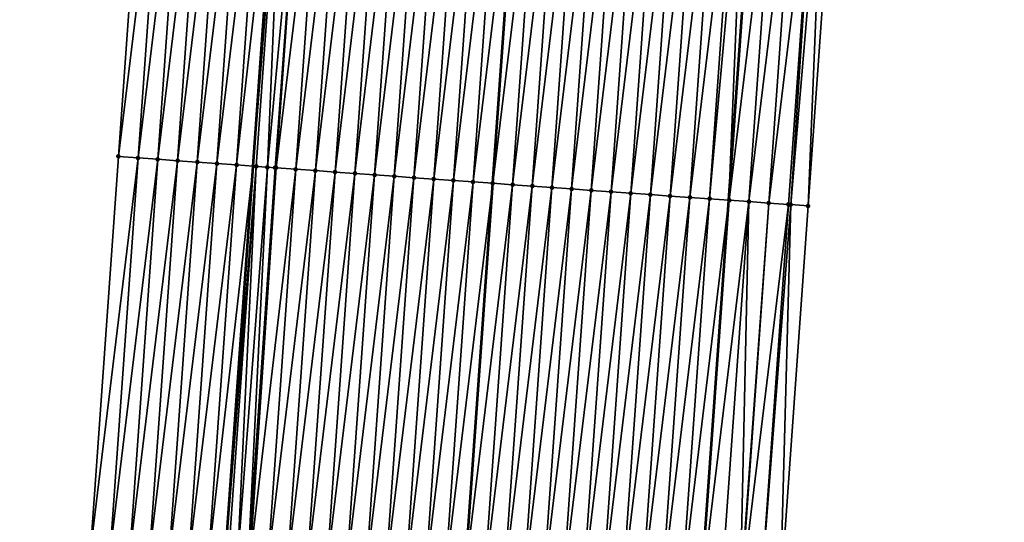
# Model space of a CAD drawing. Header units: feet. Extents: x 2017353 to 2024169, y 808050 to 818690.
# Tile 96 of 256: x 2023559 to 2023609, y 811662 to 811687. Entities that reach past the tile are written whole.
import ezdxf

# ---------------------------------------------------------------- set-up
doc = ezdxf.new("R2010")
doc.units = ezdxf.units.FT
doc.header["$MEASUREMENT"] = 0
for name, color, linetype, lineweight in [('EP_Travel Lane', 172, 'Continuous', 53), ('SB-Road Shots', 141, 'Continuous', 100), ('SB-Road X-Section', 40, 'Continuous', 13), ('STRIPING', 60, 'Continuous', 53)]:
    doc.layers.add(name, color=color, linetype=linetype, lineweight=lineweight)
doc.layers.add('I-77-MM15-17_SB-Surface-BORDER', color=7, linetype='Continuous')
doc.layers.add('I-77-MM15-17_SB-Surface-TIN', color=7, linetype='Continuous')

msp = doc.modelspace()

# ---------------------------------------------------------------- linework, layer by layer
at = {"layer": 'EP_Travel Lane'}
for points in [[(2023562.377496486, 811560.3239813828, 328.0193089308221), (2023563.794830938, 811580.2675545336, 328.5182442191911), (2023565.212156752, 811600.2110061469, 329.0227617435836), (2023566.629507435, 811620.1548077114, 329.5112080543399), (2023568.046923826, 811640.0995338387, 329.9572107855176), (2023569.46444535, 811660.0457393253, 330.3352966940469), (2023570.88201452, 811679.9926152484, 330.6826031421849), (2023572.299606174, 811699.9398075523, 331.0153846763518), (2023573.717202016, 811719.8870587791, 331.3454559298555), (2023575.021061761, 811739.7389970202, 331.6874574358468), (2023576.274199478, 811759.6968938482, 332.0226717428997), (2023577.527360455, 811779.655161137, 332.3344036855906), (2023578.780511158, 811799.6132648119, 332.6564970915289), (2023580.033665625, 811819.5714284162, 332.9748043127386), (2023581.286849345, 811839.5300579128, 333.2635521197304), (2023582.540058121, 811859.4890864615, 333.5270044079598)], [(2023587.883992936, 811578.544735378, 329.0270137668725), (2023589.301378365, 811598.4890258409, 329.4930151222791), (2023590.718705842, 811618.4325008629, 329.9964579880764), (2023592.136084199, 811638.3766918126, 330.4670303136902), (2023593.553544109, 811658.3220303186, 330.8849189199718), (2023594.971077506, 811678.2684028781, 331.2553345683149), (2023596.388638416, 811698.2151625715, 331.6079770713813), (2023597.806155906, 811718.1613112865, 331.9886744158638), (2023599.122966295, 811738.2145639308, 332.3997315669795), (2023600.375754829, 811758.1715792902, 332.7920178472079), (2023601.628551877, 811778.1287302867, 333.1756918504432), (2023602.881366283, 811798.0861577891, 333.5418450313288), (2023604.134184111, 811818.0436398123, 333.9045266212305), (2023605.387032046, 811838.0016014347, 334.2368079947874), (2023606.63990318, 811857.9599326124, 334.5456429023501)]]:
    msp.add_polyline3d(points, dxfattribs=at)
at = {"layer": 'I-77-MM15-17_SB-Surface-BORDER', "color": 3, "linetype": 'Continuous', "lineweight": -3}
for points in [[(2023559.070576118, 811560.5617548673, 327.8915580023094), (2023560.933286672, 811580.4731943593, 328.4127381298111), (2023559.849592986, 811600.596060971, 328.8394939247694), (2023561.809239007, 811620.5014300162, 329.3233320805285), (2023561.895866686, 811640.5421001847, 329.7061415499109), (2023562.648093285, 811660.537178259, 330.0111711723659), (2023564.066304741, 811680.4837550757, 330.3700557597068), (2023565.483661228, 811700.4307697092, 330.7117163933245), (2023566.900969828, 811720.3771104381, 331.0843075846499), (2023568.200542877, 811740.1714655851, 331.4180361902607), (2023569.453551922, 811760.1296739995, 331.7340766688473), (2023570.706577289, 811780.0881423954, 332.033647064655), (2023572.957573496, 811799.9829299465, 332.3980428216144), (2023574.210612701, 811819.9416187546, 332.6836349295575), (2023576.461632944, 811839.836789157, 333.0237523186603), (2023577.714692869, 811859.7958079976, 333.2884096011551)], [(2023608.908797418, 811857.8165417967, 334.6053937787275), (2023607.886737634, 811837.8437319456, 334.2957989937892), (2023606.85559507, 811817.8717074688, 333.972601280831), (2023606.200480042, 811797.8765649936, 333.6184926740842), (2023605.513771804, 811777.8836316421, 333.2501123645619), (2023603.970333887, 811757.9449947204, 332.8495645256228), (2023603.130766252, 811737.9624496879, 332.4311883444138), (2023601.811508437, 811717.876169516, 332.0132129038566), (2023600.394228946, 811697.930238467, 331.6217986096), (2023598.976853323, 811677.9829545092, 331.2925025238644), (2023597.559575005, 811658.0370399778, 330.9003367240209), (2023596.142360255, 811638.0920200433, 330.4671003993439), (2023594.725206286, 811618.1478555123, 329.9945930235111), (2023592.310642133, 811598.2756217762, 329.4737199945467), (2023590.893465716, 811578.3311413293, 329.0157191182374)]]:
    msp.add_polyline3d(points, dxfattribs=at)
at = {"layer": 'I-77-MM15-17_SB-Surface-TIN', "color": 128, "linetype": 'Continuous', "lineweight": -3}
for points in [[(2023566.481090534, 811700.3591080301, 330.7477237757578), (2023565.483661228, 811700.4307697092, 330.7117163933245), (2023564.066304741, 811680.4837550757, 330.3700557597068)], [(2023565.063723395, 811680.4119434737, 330.4129460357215), (2023566.481090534, 811700.3591080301, 330.7477237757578), (2023564.066304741, 811680.4837550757, 330.3700557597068)], [(2023565.063723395, 811680.4119434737, 330.4129460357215), (2023567.478519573, 811700.2874425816, 330.7839042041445), (2023566.481090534, 811700.3591080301, 330.7477237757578)], [(2023566.061157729, 811680.3403525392, 330.4457055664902), (2023567.478519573, 811700.2874425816, 330.7839042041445), (2023565.063723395, 811680.4119434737, 330.4129460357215)], [(2023566.061157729, 811680.3403525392, 330.4457055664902), (2023568.475961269, 811700.2159552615, 330.8119068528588), (2023567.478519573, 811700.2874425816, 330.7839042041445)], [(2023567.05860517, 811680.2689460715, 330.4699963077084), (2023568.475961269, 811700.2159552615, 330.8119068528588), (2023566.061157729, 811680.3403525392, 330.4457055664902)], [(2023567.05860517, 811680.2689460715, 330.4699963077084), (2023569.473377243, 811700.1441059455, 330.8565285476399), (2023568.475961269, 811700.2159552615, 330.8119068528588)], [(2023567.05860517, 811680.2689460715, 330.4699963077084), (2023568.056004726, 811680.1968657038, 330.5252254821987), (2023569.473377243, 811700.1441059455, 330.8565285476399)], [(2023568.056004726, 811680.1968657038, 330.5252254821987), (2023570.470786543, 811700.0721627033, 330.9054623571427), (2023569.473377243, 811700.1441059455, 330.8565285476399)], [(2023568.056004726, 811680.1968657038, 330.5252254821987), (2023569.053412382, 811680.1248993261, 330.575221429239), (2023570.470786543, 811700.0721627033, 330.9054623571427)], [(2023569.053412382, 811680.1248993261, 330.575221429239), (2023571.468177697, 811699.9999640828, 330.9661204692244), (2023570.470786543, 811700.0721627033, 330.9054623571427)], [(2023569.053412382, 811680.1248993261, 330.575221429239), (2023570.050801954, 811680.0526784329, 330.6369020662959), (2023571.468177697, 811699.9999640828, 330.9661204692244)], [(2023570.050801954, 811680.0526784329, 330.6369020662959), (2023572.299606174, 811699.9398075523, 331.0153846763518), (2023571.468177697, 811699.9999640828, 330.9661204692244)], [(2023570.050801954, 811680.0526784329, 330.6369020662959), (2023570.88201452, 811679.9926152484, 330.6826031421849), (2023572.299606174, 811699.9398075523, 331.0153846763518)], [(2023572.345702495, 811699.9364723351, 331.0181159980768), (2023572.299606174, 811699.9398075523, 331.0153846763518), (2023570.88201452, 811679.9926152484, 330.6826031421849)], [(2023572.345702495, 811699.9364723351, 331.0181159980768), (2023570.88201452, 811679.9926152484, 330.6826031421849), (2023572.465572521, 811699.9278171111, 331.0244073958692)], [(2023571.048202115, 811679.98060658, 330.6917403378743), (2023572.465572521, 811699.9278171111, 331.0244073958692), (2023570.88201452, 811679.9926152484, 330.6826031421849)], [(2023571.048202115, 811679.98060658, 330.6917403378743), (2023571.611625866, 811679.9398962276, 330.7226044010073), (2023572.465572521, 811699.9278171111, 331.0244073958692)], [(2023571.611625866, 811679.9398962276, 330.7226044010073), (2023573.46299748, 811699.8560942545, 331.0632234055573), (2023572.465572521, 811699.9278171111, 331.0244073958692)], [(2023571.611625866, 811679.9398962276, 330.7226044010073), (2023571.994827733, 811679.9123508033, 330.737066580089), (2023573.46299748, 811699.8560942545, 331.0632234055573)], [(2023571.994827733, 811679.9123508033, 330.737066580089), (2023572.045614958, 811679.9087131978, 330.7383850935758), (2023573.46299748, 811699.8560942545, 331.0632234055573)], [(2023572.045614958, 811679.9087131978, 330.7383850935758), (2023574.460445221, 811699.7846920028, 331.0873205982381), (2023573.46299748, 811699.8560942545, 331.0632234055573)], [(2023572.045614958, 811679.9087131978, 330.7383850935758), (2023573.043072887, 811679.83745434, 330.7558991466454), (2023574.460445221, 811699.7846920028, 331.0873205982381)], [(2023573.043072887, 811679.83745434, 330.7558991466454), (2023575.457896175, 811699.7133349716, 331.1093417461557), (2023574.460445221, 811699.7846920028, 331.0873205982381)], [(2023573.043072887, 811679.83745434, 330.7558991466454), (2023574.040525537, 811679.7661211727, 330.7768246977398), (2023575.457896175, 811699.7133349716, 331.1093417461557)], [(2023574.040525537, 811679.7661211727, 330.7768246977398), (2023576.455352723, 811699.6420566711, 331.1277483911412), (2023575.457896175, 811699.7133349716, 331.1093417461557)], [(2023574.040525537, 811679.7661211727, 330.7768246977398), (2023575.037989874, 811679.6949524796, 330.7901993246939), (2023576.455352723, 811699.6420566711, 331.1277483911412)], [(2023575.037989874, 811679.6949524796, 330.7901993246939), (2023577.452807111, 811699.570747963, 331.1475510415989), (2023576.455352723, 811699.6420566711, 331.1277483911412)], [(2023575.037989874, 811679.6949524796, 330.7901993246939), (2023576.035444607, 811679.6236486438, 330.8097782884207), (2023577.452807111, 811699.570747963, 331.1475510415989)], [(2023576.035444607, 811679.6236486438, 330.8097782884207), (2023578.450259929, 811699.4994171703, 331.1683675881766), (2023577.452807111, 811699.570747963, 331.1475510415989)], [(2023576.035444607, 811679.6236486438, 330.8097782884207), (2023577.032909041, 811679.5524813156, 330.8230902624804), (2023578.450259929, 811699.4994171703, 331.1683675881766)], [(2023577.032909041, 811679.5524813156, 330.8230902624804), (2023579.447716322, 811699.4281366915, 331.1868742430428), (2023578.450259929, 811699.4994171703, 331.1683675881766)], [(2023577.032909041, 811679.5524813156, 330.8230902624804), (2023578.030367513, 811679.4812301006, 330.8402534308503), (2023579.447716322, 811699.4281366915, 331.1868742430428)], [(2023578.030367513, 811679.4812301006, 330.8402534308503), (2023580.445172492, 811699.3568530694, 331.2055252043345), (2023579.447716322, 811699.4281366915, 331.1868742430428)], [(2023578.030367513, 811679.4812301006, 330.8402534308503), (2023579.02782129, 811679.409912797, 330.8604506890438), (2023580.445172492, 811699.3568530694, 331.2055252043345)], [(2023579.02782129, 811679.409912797, 330.8604506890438), (2023581.44262646, 811699.2855384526, 331.2255991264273), (2023580.445172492, 811699.3568530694, 331.2055252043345)], [(2023579.02782129, 811679.409912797, 330.8604506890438), (2023580.0252778, 811679.3386339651, 330.8788817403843), (2023581.44262646, 811699.2855384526, 331.2255991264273)], [(2023580.0252778, 811679.3386339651, 330.8788817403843), (2023582.440077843, 811699.2141874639, 331.2473428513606), (2023581.44262646, 811699.2855384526, 331.2255991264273)], [(2023580.0252778, 811679.3386339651, 330.8788817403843), (2023581.022733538, 811679.26734426, 330.8978119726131), (2023582.440077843, 811699.2141874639, 331.2473428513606)], [(2023581.022733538, 811679.26734426, 330.8978119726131), (2023583.437536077, 811699.1429328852, 331.2646604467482), (2023582.440077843, 811699.2141874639, 331.2473428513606)], [(2023581.022733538, 811679.26734426, 330.8978119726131), (2023582.020186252, 811679.196011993, 330.9186961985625), (2023583.437536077, 811699.1429328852, 331.2646604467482)], [(2023582.020186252, 811679.196011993, 330.9186961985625), (2023584.434980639, 811699.0714858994, 331.2908113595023), (2023583.437536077, 811699.1429328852, 331.2646604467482)], [(2023582.020186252, 811679.196011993, 330.9186961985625), (2023583.017628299, 811679.1245296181, 330.9464718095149), (2023584.434980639, 811699.0714858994, 331.2908113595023)], [(2023585.432432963, 811699.0001481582, 331.3119469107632), (2023584.434980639, 811699.0714858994, 331.2908113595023), (2023583.017628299, 811679.1245296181, 330.9464718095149)], [(2023584.015069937, 811679.0530414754, 330.9745122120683), (2023585.432432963, 811699.0001481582, 331.3119469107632), (2023583.017628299, 811679.1245296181, 330.9464718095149)], [(2023584.015069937, 811679.0530414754, 330.9745122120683), (2023586.429873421, 811698.9286434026, 331.3407499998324), (2023585.432432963, 811699.0001481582, 331.3119469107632)], [(2023584.015069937, 811679.0530414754, 330.9745122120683), (2023585.012516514, 811678.9816228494, 330.9993611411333), (2023586.429873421, 811698.9286434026, 331.3407499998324)], [(2023585.012516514, 811678.9816228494, 330.9993611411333), (2023587.427317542, 811698.8571902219, 331.3671853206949), (2023586.429873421, 811698.9286434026, 331.3407499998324)], [(2023585.012516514, 811678.9816228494, 330.9993611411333), (2023586.009967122, 811678.9102609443, 331.0216060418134), (2023587.427317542, 811698.8571902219, 331.3671853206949)], [(2023586.009967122, 811678.9102609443, 331.0216060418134), (2023588.424760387, 811698.7857190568, 331.3944462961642), (2023587.427317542, 811698.8571902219, 331.3671853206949)], [(2023586.009967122, 811678.9102609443, 331.0216060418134), (2023587.007407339, 811678.8387528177, 331.0505638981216), (2023588.424760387, 811698.7857190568, 331.3944462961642)], [(2023587.007407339, 811678.8387528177, 331.0505638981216), (2023589.422200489, 811698.7142093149, 331.4234783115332), (2023588.424760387, 811698.7857190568, 331.3944462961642)], [(2023587.007407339, 811678.8387528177, 331.0505638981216), (2023588.004852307, 811678.7673115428, 331.0764526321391), (2023589.422200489, 811698.7142093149, 331.4234783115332)], [(2023588.004852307, 811678.7673115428, 331.0764526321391), (2023590.419646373, 811698.6427809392, 331.4487748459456), (2023589.422200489, 811698.7142093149, 331.4234783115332)], [(2023588.004852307, 811678.7673115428, 331.0764526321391), (2023589.002298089, 811678.6958817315, 331.1018150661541), (2023590.419646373, 811698.6427809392, 331.4487748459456)], [(2023589.002298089, 811678.6958817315, 331.1018150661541), (2023591.417095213, 811698.571394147, 331.4721622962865), (2023590.419646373, 811698.6427809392, 331.4487748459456)], [(2023589.002298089, 811678.6958817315, 331.1018150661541), (2023589.999744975, 811678.6244674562, 331.1264642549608), (2023591.417095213, 811698.571394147, 331.4721622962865)], [(2023589.999744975, 811678.6244674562, 331.1264642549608), (2023592.414541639, 811698.4999734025, 331.4971084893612), (2023591.417095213, 811698.571394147, 331.4721622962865)], [(2023589.999744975, 811678.6244674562, 331.1264642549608), (2023590.997197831, 811678.5531371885, 331.1472567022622), (2023592.414541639, 811698.4999734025, 331.4971084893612)], [(2023590.997197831, 811678.5531371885, 331.1472567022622), (2023593.411987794, 811698.4285488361, 331.5222301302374), (2023592.414541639, 811698.4999734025, 331.4971084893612)], [(2023590.997197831, 811678.5531371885, 331.1472567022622), (2023591.99464692, 811678.4817539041, 331.1704831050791), (2023593.411987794, 811698.4285488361, 331.5222301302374)], [(2023591.99464692, 811678.4817539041, 331.1704831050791), (2023594.409429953, 811698.3570680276, 331.5499338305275), (2023593.411987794, 811698.4285488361, 331.5222301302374)], [(2023591.99464692, 811678.4817539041, 331.1704831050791), (2023592.992092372, 811678.4103194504, 331.1960586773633), (2023594.409429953, 811698.3570680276, 331.5499338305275)], [(2023592.992092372, 811678.4103194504, 331.1960586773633), (2023595.40686507, 811698.2854881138, 331.5821874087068), (2023594.409429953, 811698.3570680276, 331.5499338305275)], [(2023592.992092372, 811678.4103194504, 331.1960586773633), (2023593.98952448, 811678.338697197, 331.23025604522), (2023595.40686507, 811698.2854881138, 331.5821874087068)], [(2023593.98952448, 811678.338697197, 331.23025604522), (2023595.799478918, 811698.2572552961, 331.5974999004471), (2023595.40686507, 811698.2854881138, 331.5821874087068)], [(2023593.98952448, 811678.338697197, 331.23025604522), (2023594.971077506, 811678.2684028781, 331.2553345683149), (2023595.799478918, 811698.2572552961, 331.5974999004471)], [(2023595.799478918, 811698.2572552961, 331.5974999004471), (2023594.971077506, 811678.2684028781, 331.2553345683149), (2023596.388638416, 811698.2151625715, 331.6079770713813)], [(2023596.404309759, 811698.2140429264, 331.6082557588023), (2023596.388638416, 811698.2151625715, 331.6079770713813), (2023594.971077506, 811678.2684028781, 331.2553345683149)], [(2023594.986970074, 811678.2672647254, 331.2557406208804), (2023596.404309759, 811698.2140429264, 331.6082557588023), (2023594.971077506, 811678.2684028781, 331.2553345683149)], [(2023594.986970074, 811678.2672647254, 331.2557406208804), (2023597.401786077, 811698.1430428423, 331.6138896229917), (2023596.404309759, 811698.2140429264, 331.6082557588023)], [(2023594.986970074, 811678.2672647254, 331.2557406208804), (2023595.984444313, 811678.1962354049, 331.2627167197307), (2023597.401786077, 811698.1430428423, 331.6138896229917)], [(2023595.984444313, 811678.1962354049, 331.2627167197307), (2023598.399221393, 811698.07146574, 331.6460141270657), (2023597.401786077, 811698.1430428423, 331.6138896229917)], [(2023595.984444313, 811678.1962354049, 331.2627167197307), (2023596.981891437, 811678.1248244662, 331.2872127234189), (2023598.399221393, 811698.07146574, 331.6460141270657)], [(2023596.981891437, 811678.1248244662, 331.2872127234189), (2023599.396672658, 811698.0001130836, 331.6678344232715), (2023598.399221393, 811698.07146574, 331.6460141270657)], [(2023596.981891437, 811678.1248244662, 331.2872127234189), (2023597.979354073, 811678.0536318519, 331.301685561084), (2023599.396672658, 811698.0001130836, 331.6678344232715)], [(2023597.979354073, 811678.0536318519, 331.301685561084), (2023598.09813657, 811678.0451818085, 331.3021343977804), (2023599.396672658, 811698.0001130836, 331.6678344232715)], [(2023598.09813657, 811678.0451818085, 331.3021343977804), (2023599.798513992, 811697.9714031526, 331.6749906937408), (2023599.396672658, 811698.0001130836, 331.6678344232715)], [(2023598.09813657, 811678.0451818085, 331.3021343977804), (2023598.976853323, 811677.9829545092, 331.2925025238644), (2023599.798513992, 811697.9714031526, 331.6749906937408)], [(2023598.976853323, 811677.9829545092, 331.2925025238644), (2023600.394228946, 811697.930238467, 331.6217986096), (2023599.798513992, 811697.9714031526, 331.6749906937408)], [(2023562.648974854, 811660.5371147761, 330.0112096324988), (2023564.066304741, 811680.4837550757, 330.3700557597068), (2023562.648093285, 811660.537178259, 330.0111711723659)], [(2023562.648974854, 811660.5371147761, 330.0112096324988), (2023565.063723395, 811680.4119434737, 330.4129460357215), (2023564.066304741, 811680.4837550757, 330.3700557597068)], [(2023563.646395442, 811660.4653303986, 330.0528500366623), (2023565.063723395, 811680.4119434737, 330.4129460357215), (2023562.648974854, 811660.5371147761, 330.0112096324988)], [(2023563.646395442, 811660.4653303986, 330.0528500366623), (2023566.061157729, 811680.3403525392, 330.4457055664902), (2023565.063723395, 811680.4119434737, 330.4129460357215)], [(2023564.643820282, 811660.3936058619, 330.0917431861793), (2023566.061157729, 811680.3403525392, 330.4457055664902), (2023563.646395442, 811660.4653303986, 330.0528500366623)], [(2023564.643820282, 811660.3936058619, 330.0917431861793), (2023567.05860517, 811680.2689460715, 330.4699963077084), (2023566.061157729, 811680.3403525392, 330.4457055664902)], [(2023564.643820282, 811660.3936058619, 330.0917431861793), (2023565.641243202, 811660.3218542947, 330.1318772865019), (2023567.05860517, 811680.2689460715, 330.4699963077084)], [(2023565.641243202, 811660.3218542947, 330.1318772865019), (2023568.056004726, 811680.1968657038, 330.5252254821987), (2023567.05860517, 811680.2689460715, 330.4699963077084)], [(2023565.641243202, 811660.3218542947, 330.1318772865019), (2023566.638653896, 811660.2499306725, 330.1799103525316), (2023568.056004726, 811680.1968657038, 330.5252254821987)], [(2023566.638653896, 811660.2499306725, 330.1799103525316), (2023569.053412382, 811680.1248993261, 330.575221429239), (2023568.056004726, 811680.1968657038, 330.5252254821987)], [(2023566.638653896, 811660.2499306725, 330.1799103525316), (2023567.636064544, 811660.1780064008, 330.2279732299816), (2023569.053412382, 811680.1248993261, 330.575221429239)], [(2023567.636064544, 811660.1780064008, 330.2279732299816), (2023570.050801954, 811680.0526784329, 330.6369020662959), (2023569.053412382, 811680.1248993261, 330.575221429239)], [(2023567.636064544, 811660.1780064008, 330.2279732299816), (2023568.63345553, 811660.105805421, 330.2887396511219), (2023570.050801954, 811680.0526784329, 330.6369020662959)], [(2023568.63345553, 811660.105805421, 330.2887396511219), (2023570.88201452, 811679.9926152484, 330.6826031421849), (2023570.050801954, 811680.0526784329, 330.6369020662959)], [(2023568.63345553, 811660.105805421, 330.2887396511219), (2023569.46444535, 811660.0457393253, 330.3352966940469), (2023570.88201452, 811679.9926152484, 330.6826031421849)], [(2023571.048202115, 811679.98060658, 330.6917403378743), (2023570.88201452, 811679.9926152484, 330.6826031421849), (2023569.46444535, 811660.0457393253, 330.3352966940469)], [(2023569.630854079, 811660.0337108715, 330.3446199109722), (2023571.048202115, 811679.98060658, 330.6917403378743), (2023569.46444535, 811660.0457393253, 330.3352966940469)], [(2023569.630854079, 811660.0337108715, 330.3446199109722), (2023570.094102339, 811660.0003254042, 330.3660371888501), (2023571.048202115, 811679.98060658, 330.6917403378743)], [(2023570.094102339, 811660.0003254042, 330.3660371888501), (2023571.611625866, 811679.9398962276, 330.7226044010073), (2023571.048202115, 811679.98060658, 330.6917403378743)], [(2023570.094102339, 811660.0003254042, 330.3660371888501), (2023570.62827683, 811659.9619569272, 330.3848631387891), (2023571.611625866, 811679.9398962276, 330.7226044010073)], [(2023570.62827683, 811659.9619569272, 330.3848631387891), (2023571.994827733, 811679.9123508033, 330.737066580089), (2023571.611625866, 811679.9398962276, 330.7226044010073)], [(2023570.62827683, 811659.9619569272, 330.3848631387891), (2023572.045614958, 811679.9087131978, 330.7383850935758), (2023571.994827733, 811679.9123508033, 330.737066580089)], [(2023570.62827683, 811659.9619569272, 330.3848631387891), (2023570.727614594, 811659.954840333, 330.3875144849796), (2023572.045614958, 811679.9087131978, 330.7383850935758)], [(2023570.727614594, 811659.954840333, 330.3875144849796), (2023573.043072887, 811679.83745434, 330.7558991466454), (2023572.045614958, 811679.9087131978, 330.7383850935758)], [(2023570.727614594, 811659.954840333, 330.3875144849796), (2023571.625733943, 811659.8906865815, 330.4029045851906), (2023573.043072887, 811679.83745434, 330.7558991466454)], [(2023571.625733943, 811659.8906865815, 330.4029045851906), (2023574.040525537, 811679.7661211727, 330.7768246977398), (2023573.043072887, 811679.83745434, 330.7558991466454)], [(2023571.625733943, 811659.8906865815, 330.4029045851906), (2023572.623194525, 811659.8194650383, 330.4187055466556), (2023574.040525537, 811679.7661211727, 330.7768246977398)], [(2023572.623194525, 811659.8194650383, 330.4187055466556), (2023575.037989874, 811679.6949524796, 330.7901993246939), (2023574.040525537, 811679.7661211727, 330.7768246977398)], [(2023572.623194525, 811659.8194650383, 330.4187055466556), (2023573.620656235, 811659.7482593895, 330.433776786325), (2023575.037989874, 811679.6949524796, 330.7901993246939)], [(2023573.620656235, 811659.7482593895, 330.433776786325), (2023576.035444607, 811679.6236486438, 330.8097782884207), (2023575.037989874, 811679.6949524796, 330.7901993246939)], [(2023573.620656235, 811659.7482593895, 330.433776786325), (2023574.618118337, 811659.6770592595, 330.4485946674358), (2023576.035444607, 811679.6236486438, 330.8097782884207)], [(2023574.618118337, 811659.6770592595, 330.4485946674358), (2023577.032909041, 811679.5524813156, 330.8230902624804), (2023576.035444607, 811679.6236486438, 330.8097782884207)], [(2023574.618118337, 811659.6770592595, 330.4485946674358), (2023575.615577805, 811659.6058220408, 330.4651152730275), (2023577.032909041, 811679.5524813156, 330.8230902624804)], [(2023575.615577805, 811659.6058220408, 330.4651152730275), (2023578.030367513, 811679.4812301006, 330.8402534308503), (2023577.032909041, 811679.5524813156, 330.8230902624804)], [(2023575.615577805, 811659.6058220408, 330.4651152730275), (2023576.613041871, 811659.5346495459, 330.4786644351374), (2023578.030367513, 811679.4812301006, 330.8402534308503)], [(2023576.613041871, 811659.5346495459, 330.4786644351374), (2023579.02782129, 811679.409912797, 330.8604506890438), (2023578.030367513, 811679.4812301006, 330.8402534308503)], [(2023576.613041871, 811659.5346495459, 330.4786644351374), (2023577.610504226, 811659.4634529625, 330.4933194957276), (2023579.02782129, 811679.409912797, 330.8604506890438)], [(2023577.610504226, 811659.4634529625, 330.4933194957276), (2023580.0252778, 811679.3386339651, 330.8788817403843), (2023579.02782129, 811679.409912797, 330.8604506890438)], [(2023577.610504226, 811659.4634529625, 330.4933194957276), (2023578.607962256, 811659.3921955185, 330.5107686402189), (2023580.0252778, 811679.3386339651, 330.8788817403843)], [(2023578.607962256, 811659.3921955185, 330.5107686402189), (2023581.022733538, 811679.26734426, 330.8978119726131), (2023580.0252778, 811679.3386339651, 330.8788817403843)], [(2023578.607962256, 811659.3921955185, 330.5107686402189), (2023579.605417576, 811659.3208999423, 330.5299684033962), (2023581.022733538, 811679.26734426, 330.8978119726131)], [(2023579.605417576, 811659.3208999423, 330.5299684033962), (2023582.020186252, 811679.196011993, 330.9186961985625), (2023581.022733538, 811679.26734426, 330.8978119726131)], [(2023579.605417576, 811659.3208999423, 330.5299684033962), (2023580.602879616, 811659.249698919, 330.5448272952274), (2023582.020186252, 811679.196011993, 330.9186961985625)], [(2023580.602879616, 811659.249698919, 330.5448272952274), (2023583.017628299, 811679.1245296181, 330.9464718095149), (2023582.020186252, 811679.196011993, 330.9186961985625)], [(2023580.602879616, 811659.249698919, 330.5448272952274), (2023581.600332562, 811659.1783699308, 330.565560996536), (2023583.017628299, 811679.1245296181, 330.9464718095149)], [(2023584.015069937, 811679.0530414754, 330.9745122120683), (2023583.017628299, 811679.1245296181, 330.9464718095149), (2023581.600332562, 811659.1783699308, 330.565560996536)], [(2023582.59776141, 811659.1067018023, 330.6018644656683), (2023584.015069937, 811679.0530414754, 330.9745122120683), (2023581.600332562, 811659.1783699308, 330.565560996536)], [(2023582.59776141, 811659.1067018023, 330.6018644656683), (2023585.012516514, 811678.9816228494, 330.9993611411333), (2023584.015069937, 811679.0530414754, 330.9745122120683)], [(2023582.59776141, 811659.1067018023, 330.6018644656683), (2023583.595209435, 811659.0353035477, 330.6257781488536), (2023585.012516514, 811678.9816228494, 330.9993611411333)], [(2023583.595209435, 811659.0353035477, 330.6257781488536), (2023586.009967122, 811678.9102609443, 331.0216060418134), (2023585.012516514, 811678.9816228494, 330.9993611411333)], [(2023583.595209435, 811659.0353035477, 330.6257781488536), (2023584.592656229, 811658.9638879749, 330.6504869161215), (2023586.009967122, 811678.9102609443, 331.0216060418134)], [(2023584.592656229, 811658.9638879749, 330.6504869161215), (2023587.007407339, 811678.8387528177, 331.0505638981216), (2023586.009967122, 811678.9102609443, 331.0216060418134)], [(2023584.592656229, 811658.9638879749, 330.6504869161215), (2023585.590101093, 811658.8924452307, 330.6764430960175), (2023587.007407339, 811678.8387528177, 331.0505638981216)], [(2023585.590101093, 811658.8924452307, 330.6764430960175), (2023588.004852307, 811678.7673115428, 331.0764526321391), (2023587.007407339, 811678.8387528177, 331.0505638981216)], [(2023585.590101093, 811658.8924452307, 330.6764430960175), (2023586.587542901, 811658.8209594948, 330.7043730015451), (2023588.004852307, 811678.7673115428, 331.0764526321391)], [(2023586.587542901, 811658.8209594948, 330.7043730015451), (2023589.002298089, 811678.6958817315, 331.1018150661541), (2023588.004852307, 811678.7673115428, 331.0764526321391)], [(2023586.587542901, 811658.8209594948, 330.7043730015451), (2023587.584991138, 811658.749564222, 330.7281498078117), (2023589.002298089, 811678.6958817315, 331.1018150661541)], [(2023587.584991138, 811658.749564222, 330.7281498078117), (2023589.999744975, 811678.6244674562, 331.1264642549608), (2023589.002298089, 811678.6958817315, 331.1018150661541)], [(2023587.584991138, 811658.749564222, 330.7281498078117), (2023588.582438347, 811658.6781544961, 330.7525901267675), (2023589.999744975, 811678.6244674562, 331.1264642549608)], [(2023588.582438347, 811658.6781544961, 330.7525901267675), (2023590.997197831, 811678.5531371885, 331.1472567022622), (2023589.999744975, 811678.6244674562, 331.1264642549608)], [(2023588.582438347, 811658.6781544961, 330.7525901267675), (2023589.579890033, 811658.6068077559, 330.7741388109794), (2023590.997197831, 811678.5531371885, 331.1472567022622)], [(2023589.579890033, 811658.6068077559, 330.7741388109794), (2023591.99464692, 811678.4817539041, 331.1704831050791), (2023590.997197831, 811678.5531371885, 331.1472567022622)], [(2023589.579890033, 811658.6068077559, 330.7741388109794), (2023590.577341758, 811658.5354615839, 330.7956614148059), (2023591.99464692, 811678.4817539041, 331.1704831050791)], [(2023590.577341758, 811658.5354615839, 330.7956614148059), (2023592.992092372, 811678.4103194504, 331.1960586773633), (2023591.99464692, 811678.4817539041, 331.1704831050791)], [(2023590.577341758, 811658.5354615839, 330.7956614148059), (2023591.57478032, 811658.4639301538, 330.8256891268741), (2023592.992092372, 811678.4103194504, 331.1960586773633)], [(2023591.57478032, 811658.4639301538, 330.8256891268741), (2023593.98952448, 811678.338697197, 331.23025604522), (2023592.992092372, 811678.4103194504, 331.1960586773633)], [(2023591.57478032, 811658.4639301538, 330.8256891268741), (2023592.572215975, 811658.3923578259, 330.8575944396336), (2023593.98952448, 811678.338697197, 331.23025604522)], [(2023592.572215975, 811658.3923578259, 330.8575944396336), (2023594.971077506, 811678.2684028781, 331.2553345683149), (2023593.98952448, 811678.338697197, 331.23025604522)], [(2023592.572215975, 811658.3923578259, 330.8575944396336), (2023593.553544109, 811658.3220303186, 330.8849189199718), (2023594.971077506, 811678.2684028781, 331.2553345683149)], [(2023594.986970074, 811678.2672647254, 331.2557406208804), (2023594.971077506, 811678.2684028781, 331.2553345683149), (2023593.553544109, 811658.3220303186, 330.8849189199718)], [(2023593.569658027, 811658.3208755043, 330.8853676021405), (2023594.986970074, 811678.2672647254, 331.2557406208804), (2023593.553544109, 811658.3220303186, 330.8849189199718)], [(2023593.569658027, 811658.3208755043, 330.8853676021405), (2023595.984444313, 811678.1962354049, 331.2627167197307), (2023594.986970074, 811678.2672647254, 331.2557406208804)], [(2023593.569658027, 811658.3208755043, 330.8853676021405), (2023594.567124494, 811658.2497368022, 330.8973653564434), (2023595.984444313, 811678.1962354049, 331.2627167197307)], [(2023594.567124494, 811658.2497368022, 330.8973653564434), (2023595.535865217, 811658.1805043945, 330.915522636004), (2023595.984444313, 811678.1962354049, 331.2627167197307)], [(2023595.535865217, 811658.1805043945, 330.915522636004), (2023596.981891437, 811678.1248244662, 331.2872127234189), (2023595.984444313, 811678.1962354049, 331.2627167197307)], [(2023595.535865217, 811658.1805043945, 330.915522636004), (2023595.564581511, 811658.1784650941, 330.9154693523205), (2023596.981891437, 811678.1248244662, 331.2872127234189)], [(2023595.564581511, 811658.1784650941, 330.9154693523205), (2023597.979354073, 811678.0536318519, 331.301685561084), (2023596.981891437, 811678.1248244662, 331.2872127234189)], [(2023595.564581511, 811658.1784650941, 330.9154693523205), (2023596.562077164, 811658.1077371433, 330.9086097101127), (2023597.979354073, 811678.0536318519, 331.301685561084)], [(2023596.562077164, 811658.1077371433, 330.9086097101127), (2023598.09813657, 811678.0451818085, 331.3021343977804), (2023597.979354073, 811678.0536318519, 331.301685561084)], [(2023596.562077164, 811658.1077371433, 330.9086097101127), (2023597.559575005, 811658.0370399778, 330.9003367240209), (2023598.09813657, 811678.0451818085, 331.3021343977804)], [(2023597.559575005, 811658.0370399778, 330.9003367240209), (2023598.976853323, 811677.9829545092, 331.2925025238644), (2023598.09813657, 811678.0451818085, 331.3021343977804)]]:
    msp.add_3dface(points, dxfattribs=at)
at = {"layer": 'SB-Road Shots', "lineweight": 100}
for p in [(2023564.066304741, 811680.4837550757, 330.3700557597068), (2023565.063723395, 811680.4119434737, 330.4129460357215), (2023566.061157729, 811680.3403525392, 330.4457055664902), (2023567.05860517, 811680.2689460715, 330.4699963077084), (2023568.056004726, 811680.1968657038, 330.5252254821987), (2023569.053412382, 811680.1248993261, 330.575221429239), (2023570.050801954, 811680.0526784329, 330.6369020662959), (2023571.048202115, 811679.98060658, 330.6917403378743), (2023571.611625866, 811679.9398962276, 330.7226044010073), (2023571.994827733, 811679.9123508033, 330.737066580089), (2023572.045614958, 811679.9087131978, 330.7383850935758), (2023573.043072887, 811679.83745434, 330.7558991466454), (2023574.040525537, 811679.7661211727, 330.7768246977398), (2023575.037989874, 811679.6949524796, 330.7901993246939), (2023576.035444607, 811679.6236486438, 330.8097782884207), (2023577.032909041, 811679.5524813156, 330.8230902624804), (2023578.030367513, 811679.4812301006, 330.8402534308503), (2023579.02782129, 811679.409912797, 330.8604506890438), (2023580.0252778, 811679.3386339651, 330.8788817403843), (2023581.022733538, 811679.26734426, 330.8978119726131), (2023582.020186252, 811679.196011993, 330.9186961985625), (2023583.017628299, 811679.1245296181, 330.9464718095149), (2023584.015069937, 811679.0530414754, 330.9745122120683), (2023585.012516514, 811678.9816228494, 330.9993611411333), (2023586.009967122, 811678.9102609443, 331.0216060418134), (2023587.007407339, 811678.8387528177, 331.0505638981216), (2023588.004852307, 811678.7673115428, 331.0764526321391), (2023589.002298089, 811678.6958817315, 331.1018150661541), (2023589.999744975, 811678.6244674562, 331.1264642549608), (2023590.997197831, 811678.5531371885, 331.1472567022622), (2023591.99464692, 811678.4817539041, 331.1704831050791), (2023592.992092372, 811678.4103194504, 331.1960586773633), (2023593.98952448, 811678.338697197, 331.23025604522), (2023594.986970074, 811678.2672647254, 331.2557406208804), (2023595.984444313, 811678.1962354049, 331.2627167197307), (2023596.981891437, 811678.1248244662, 331.2872127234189), (2023597.979354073, 811678.0536318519, 331.301685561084), (2023598.09813657, 811678.0451818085, 331.3021343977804), (2023598.976853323, 811677.9829545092, 331.2925025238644)]:
    msp.add_point(p, dxfattribs=at)
at = {"layer": 'SB-Road X-Section', "extrusion": (0.07086047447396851, 0.9972472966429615, 0.02183168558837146), "elevation": 952844.0905646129, "flags": 128}
msp.add_lwpolyline([(-1960980.101476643, -20475.78028774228), (-1960979.220559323, -20475.77065357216), (-1960979.101476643, -20475.77110251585), (-1960978.101476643, -20475.7855788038), (-1960977.101476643, -20475.81008064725), (-1960976.101476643, -20475.81705840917), (-1960975.101476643, -20475.84254906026), (-1960974.101476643, -20475.87675458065), (-1960973.101476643, -20475.90233625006), (-1960972.101476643, -20475.92556818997), (-1960971.101476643, -20475.94636559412), (-1960970.101476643, -20475.9710206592), (-1960969.101476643, -20475.99638913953), (-1960968.101476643, -20476.02228404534), (-1960967.101476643, -20476.0512488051), (-1960966.101476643, -20476.07349900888), (-1960965.101476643, -20476.09835386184), (-1960964.101476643, -20476.12640094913), (-1960963.101476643, -20476.15418318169), (-1960962.101476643, -20476.17507238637), (-1960961.101476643, -20476.19400713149), (-1960960.101476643, -20476.21244257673), (-1960959.101476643, -20476.23264464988), (-1960958.101476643, -20476.24981190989), (-1960957.101476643, -20476.26312705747), (-1960956.101476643, -20476.28271068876), (-1960955.101476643, -20476.29608850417), (-1960954.101476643, -20476.31701904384), (-1960953.101476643, -20476.3345372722), (-1960953.050559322, -20476.33585610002), (-1960952.666368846, -20476.35032172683), (-1960952.101476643, -20476.38119314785), (-1960951.101476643, -20476.43604449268), (-1960950.101476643, -20476.49773983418), (-1960949.101476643, -20476.54774770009), (-1960948.101476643, -20476.60299004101), (-1960947.101476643, -20476.62728657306), (-1960946.101476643, -20476.66005391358), (-1960945.101476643, -20476.70295441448)], dxfattribs=at)
at = {"layer": 'STRIPING'}
msp.add_polyline3d([(2023575.931578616, 811579.3997687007, 328.7647380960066), (2023577.348695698, 811599.3434141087, 329.2610783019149), (2023578.765839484, 811619.2874353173, 329.7401656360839), (2023580.183061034, 811639.23255095, 330.1690085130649), (2023581.600332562, 811659.1783699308, 330.565560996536), (2023583.017628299, 811679.1245296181, 330.9464718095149), (2023584.434980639, 811699.0714858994, 331.2908113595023), (2023585.852293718, 811719.017889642, 331.6605177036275), (2023587.162601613, 811738.9712896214, 332.0311895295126), (2023588.415564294, 811758.9287595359, 332.3940686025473), (2023589.668530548, 811778.8862863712, 332.7533379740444), (2023590.921529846, 811798.8443395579, 333.0792281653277), (2023592.174537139, 811818.8025200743, 333.3970435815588), (2023593.427517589, 811838.7602730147, 333.7419742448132), (2023594.680539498, 811858.7186863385, 334.0450259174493)], dxfattribs=at)

doc.saveas('drawing.dxf')
